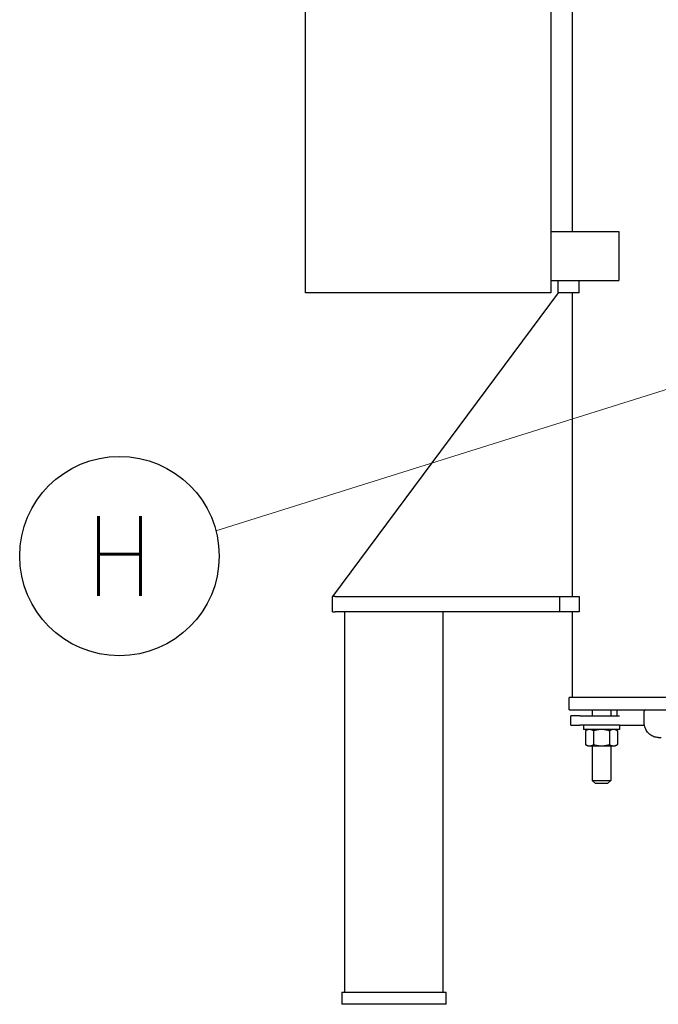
# Model space of a CAD drawing. Extents: x 0 to 796, y 0 to 496.
# Tile 3 of 222: x 80 to 106, y 191 to 232. Entities that reach past the tile are written whole.
import ezdxf
from ezdxf.enums import TextEntityAlignment as Align

# ---------------------------------------------------------------- set-up
doc = ezdxf.new("R2010")
doc.units = 0
doc.header["$LTSCALE"] = 12
doc.header["$MEASUREMENT"] = 0
doc.layers.get('0').update_dxf_attribs({"linetype": 'CONTINUOUS'})
doc.layers.add('D', color=2, linetype='CONTINUOUS')
doc.layers.add('Leader', color=41, linetype='CONTINUOUS', lineweight=13)
doc.styles.get("Standard").update_dxf_attribs({"font": 'SIMPLEX.SHX', "width": 0.875})

msp = doc.modelspace()

# ---------------------------------------------------------------- linework, layer by layer
for p, q in [((91.31479, 220.48078), (91.31479, 250.48078)), ((101.31479, 250.48078), (101.31479, 220.48078)), ((102.18979, 222.98078), (102.18979, 247.98078)), ((101.31479, 222.98078), (104.08644, 222.98078)), ((104.08644, 222.98078), (104.08644, 220.98078)), ((101.31479, 220.98078), (104.08644, 220.98078)), ((101.6128, 220.48078), (101.6128, 220.98078)), ((102.47364, 220.48078), (102.47364, 220.98078)), ((101.31479, 220.48078), (91.31479, 220.48078)), ((101.6128, 220.48078), (92.4253, 208.10578)), ((102.47364, 220.48078), (101.6128, 220.48078)), ((102.18979, 208.10578), (102.18979, 220.48078)), ((92.52388, 208.10578), (92.4253, 208.10578)), ((92.4253, 207.48078), (92.4253, 208.10578)), ((92.52388, 208.10578), (101.6753, 208.10578)), ((101.6753, 208.10578), (102.47364, 208.10578)), ((101.6753, 207.48078), (101.6753, 208.10578)), ((102.47364, 208.10578), (102.47364, 207.48078)), ((92.4253, 207.48078), (92.52388, 207.48078)), ((101.6753, 207.48078), (92.52388, 207.48078)), ((92.9253, 191.98078), (92.9253, 207.48078)), ((96.9253, 191.98078), (96.9253, 207.48078)), ((102.47364, 207.48078), (101.6753, 207.48078)), ((102.18979, 203.98078), (102.18979, 207.48078)), ((118.20096, 203.98078), (102.06479, 203.98078)), ((102.06479, 203.48078), (102.06479, 203.98078)), ((102.06479, 203.48078), (157.54079, 203.48078)), ((103.00229, 203.48078), (103.00229, 203.23078)), ((103.75229, 203.48078), (103.75229, 203.23078)), ((104.00229, 203.48078), (104.00229, 203.23078)), ((102.49341, 203.23078), (102.12729, 203.23078)), ((102.12729, 202.85578), (102.12729, 203.23078)), ((102.49341, 203.23078), (103.96214, 203.23078)), ((103.96214, 203.23078), (104.10705, 203.23078)), ((105.11476, 202.98078), (105.11476, 203.42078)), ((102.12729, 202.85578), (102.49341, 202.85578)), ((103.96214, 202.85578), (102.49341, 202.85578)), ((102.64329, 202.85578), (102.64329, 202.67878)), ((104.11129, 202.67878), (102.64329, 202.67878)), ((102.81479, 202.67878), (102.72777, 202.62854)), ((103.93979, 202.67878), (104.02681, 202.62854)), ((104.10705, 202.85578), (103.96214, 202.85578)), ((104.10705, 202.85578), (105.12639, 202.85578)), ((104.11129, 202.85578), (104.11129, 202.67878)), ((102.72777, 202.62854), (102.72777, 202.06402)), ((103.05253, 202.62854), (103.05253, 202.06402)), ((103.70205, 202.62854), (103.70205, 202.06402)), ((104.02681, 202.62854), (104.02681, 202.06402)), ((105.69091, 202.35578), (105.80828, 202.35578)), ((102.81479, 202.01378), (102.72777, 202.06402)), ((102.81479, 202.01378), (102.89015, 202.01378)), ((102.89015, 202.01378), (103.37729, 202.01378)), ((103.00229, 202.01378), (103.00229, 200.60578)), ((103.37729, 202.01378), (103.86443, 202.01378)), ((103.75229, 202.01378), (103.75229, 200.60578)), ((103.86443, 202.01378), (103.93979, 202.01378)), ((103.93979, 202.01378), (104.02681, 202.06402)), ((103.00229, 200.60578), (103.37729, 200.60578)), ((103.12729, 200.48078), (103.00229, 200.60578)), ((103.37729, 200.48078), (103.12729, 200.48078)), ((103.37729, 200.60578), (103.75229, 200.60578)), ((103.62729, 200.48078), (103.37729, 200.48078)), ((103.62729, 200.48078), (103.75229, 200.60578)), ((92.8003, 191.98078), (92.8003, 191.48078)), ((92.8003, 191.98078), (93.0503, 191.98078)), ((93.0503, 191.98078), (96.8003, 191.98078)), ((96.8003, 191.98078), (97.0503, 191.98078)), ((97.0503, 191.48078), (97.0503, 191.98078)), ((93.0503, 191.48078), (92.8003, 191.48078)), ((96.8003, 191.48078), (93.0503, 191.48078)), ((97.0503, 191.48078), (96.8003, 191.48078))]:
    msp.add_line(p, q)
msp.add_arc((105.17476, 203.42078), 0.06, 90, 180)
for points in [[(102.89015, 202.67878), (102.81479, 202.67878), (102.72777, 202.62854)], [(103.05253, 202.62854), (102.96551, 202.67878), (102.89015, 202.67878)], [(103.37729, 202.67878), (103.22657, 202.67878), (103.05253, 202.62854)], [(103.70205, 202.62854), (103.52801, 202.67878), (103.37729, 202.67878)], [(103.86443, 202.67878), (103.78907, 202.67878), (103.70205, 202.62854)], [(104.02681, 202.62854), (103.93979, 202.67878), (103.86443, 202.67878)], [(102.72777, 202.06402), (102.81479, 202.01378), (102.89015, 202.01378)], [(102.89015, 202.01378), (102.96551, 202.01378), (103.05253, 202.06402)], [(103.05253, 202.06402), (103.22657, 202.01378), (103.37729, 202.01378)], [(103.37729, 202.01378), (103.52801, 202.01378), (103.70205, 202.06402)], [(103.70205, 202.06402), (103.78907, 202.01378), (103.86443, 202.01378)], [(103.86443, 202.01378), (103.93979, 202.01378), (104.02681, 202.06402)]]:
    msp.add_rational_spline(points, [1, 1.0379548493, 1], degree=2)
msp.add_open_spline([(105.69091, 202.35578), (105.62998, 202.35578), (105.56907, 202.36636), (105.45354, 202.40745), (105.39894, 202.43794), (105.30141, 202.51551), (105.25848, 202.56256), (105.18821, 202.66844), (105.16086, 202.72725), (105.12414, 202.85097), (105.11476, 202.91587), (105.11476, 202.98078)], degree=3, knots=[0, 0, 0, 0, 0.31415927, 0.31415927, 0.62831853, 0.62831853, 0.9424778, 0.9424778, 1.25663706, 1.25663706, 1.57079633, 1.57079633, 1.57079633, 1.57079633])
at = {"layer": 'D'}
msp.add_circle((83.74269, 209.74773), 4.0625, dxfattribs=at)
at = {"layer": 'Leader'}
msp.add_line((111.72956, 218.32864), (87.67247, 210.77766), dxfattribs=at)

# ---------------------------------------------------------------- texts
at = {"layer": 'D', "width": 0.875}
msp.add_text('H', height=3.25, dxfattribs=at).set_placement((83.74269, 209.74773), align=Align.MIDDLE)

doc.saveas('drawing.dxf')
